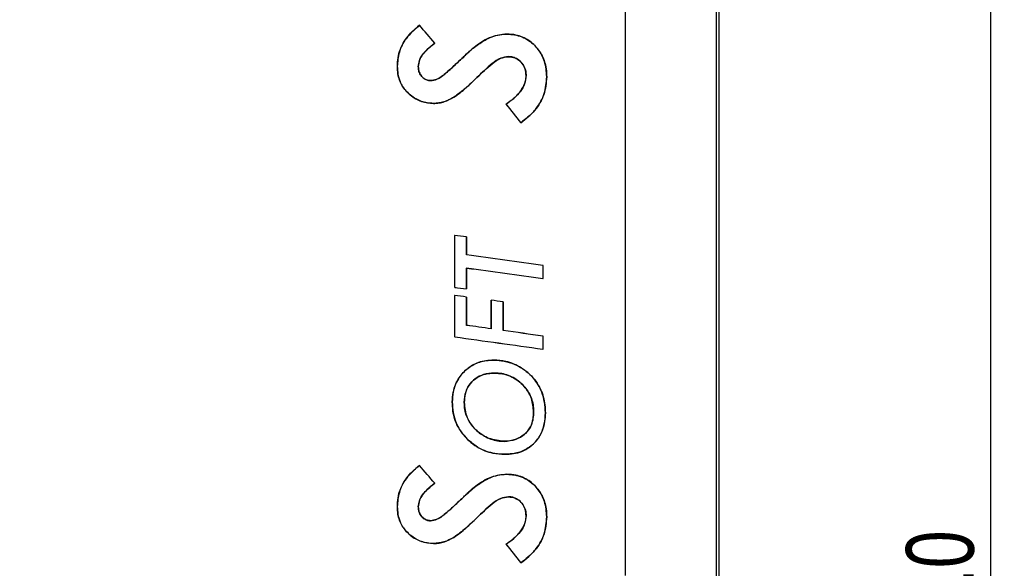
# Paper-space layout 'Sheet1' of a CAD drawing. Header units: millimetres. Extents: x -7 to 413, y -20 to 277.
# Tile 49 of 105: x 98 to 134, y 189 to 209. Entities that reach past the tile are written whole.
import ezdxf

# ---------------------------------------------------------------- set-up
doc = ezdxf.new("R2010")
doc.units = ezdxf.units.MM
doc.header["$PDSIZE"] = -1
doc.styles.add('SLDTEXTSTYLE1', font='TXT', dxfattribs={"width": 0.75})
doc.dimstyles.new('SLDDIMSTYLE1', dxfattribs={"dimtxt": 2.5, "dimasz": 3, "dimexe": 0, "dimexo": 0.0625, "dimtad": 1, "dimdec": 1, "dimlfac": 5, "dimrnd": 1e-09, "dimzin": 4, "dimdsep": 46, "dimtxsty": 'SLDTEXTSTYLE1', "dimblk1": 'CLOSED', "dimblk2": 'CLOSED', "dimsah": 1, "dimcen": 0.09, "dimadec": 0, "dimazin": 1, "dimtfac": 1, "dimtofl": 0, "dimtmove": 0, "dimatfit": 3, "dimldrblk": 'CLOSED', "dimfxl": 1, "dimfrac": 2, "dimtolj": 1, "dimtzin": 12, "dimarcsym": 0})

# ---------------------------------------------------------------- blocks, each defined once
blk = doc.blocks.new('_Closed')
at = {"color": 0, "linetype": 'ByBlock', "lineweight": -2}
for p, q in [((-1, 0.166667), (0, 0)), ((-1, 0.166667), (-1, -0.166667)), ((0, 0), (-1, -0.166667)), ((0, 0), (-1, 0))]:
    blk.add_line(p, q, dxfattribs=at)
blk = doc.blocks.new('_D_7')
at = {"color": 0, "linetype": 'Continuous', "lineweight": -2}
for p, q in [((109.439, 241.465), (133.994, 241.465)), ((133.994, 136.465), (133.994, 238.465)), ((98.239, 133.465), (133.994, 133.465))]:
    blk.add_line(p, q, dxfattribs=at)
at = {"layer": 'Defpoints', "color": 0}
for p in [(109.377, 241.465), (133.994, 241.465), (98.177, 133.465)]:
    blk.add_point(p, dxfattribs=at)
at = {"color": 0, "lineweight": -2, "xscale": 3, "yscale": 3, "zscale": 3}
for p, rotation in [((133.994, 241.465), 90), ((133.994, 133.465), 270)]:
    blk.add_blockref('_Closed', p, dxfattribs=dict(at, rotation=rotation))
at = {"color": 0, "lineweight": 18, "insert": (130.869, 187.465), "char_height": 2.5, "attachment_point": 2, "rotation": 90, "style": 'SLDTEXTSTYLE1'}
blk.add_mtext('\\A1;540.0', dxfattribs=at)

psp = doc.layouts.new('Sheet1')

# ---------------------------------------------------------------- linework, layer by layer
at = {"color": 7, "linetype": 'Continuous', "lineweight": 25}
for p, q in [((123.977, 140.465), (123.977, 232.866)), ((123.862, 232.751), (123.862, 140.579)), ((120.526, 188.936), (120.526, 224.795)), ((112.92, 209.218), (112.92, 209.22)), ((116.143, 208.896), (116.143, 208.897)), ((113.488, 208.566), (113.489, 208.566)), ((115, 208.456), (114.999, 208.457)), ((114.53, 208.039), (114.529, 208.04)), ((116.21, 208.065), (116.21, 208.064)), ((112.106, 207.707), (112.105, 207.707)), ((112.878, 207.7), (112.879, 207.7)), ((113.334, 207.181), (113.334, 207.182)), ((115.042, 207.294), (115.042, 207.293)), ((116.855, 207.37), (116.854, 207.37)), ((117.615, 207.322), (117.616, 207.322)), ((112.583, 206.652), (112.582, 206.651)), ((113.444, 206.342), (113.444, 206.341)), ((114.19, 206.57), (114.19, 206.569)), ((116.114, 206.316), (116.113, 206.316)), ((116.656, 205.628), (116.656, 205.627)), ((114.22, 201.478), (114.22, 199.562)), ((114.221, 201.477), (114.22, 201.478)), ((114.221, 199.563), (114.221, 201.477)), ((114.659, 201.42), (114.66, 201.42)), ((114.659, 201.42), (114.659, 200.761)), ((114.66, 200.761), (114.66, 201.42)), ((114.659, 200.761), (114.66, 200.761)), ((114.659, 200.275), (114.66, 200.274)), ((114.659, 200.275), (114.659, 199.503)), ((114.66, 199.502), (114.66, 200.274)), ((117.478, 200.366), (117.479, 200.367)), ((117.478, 200.366), (117.478, 199.889)), ((117.479, 199.888), (117.479, 200.367)), ((117.478, 199.889), (117.479, 199.888)), ((114.221, 199.563), (114.22, 199.562)), ((114.659, 199.503), (114.66, 199.502)), ((114.22, 199.264), (114.22, 197.736)), ((114.221, 199.263), (114.22, 199.264)), ((114.221, 197.736), (114.221, 199.263)), ((114.659, 199.205), (114.66, 199.205)), ((114.659, 199.205), (114.659, 198.161)), ((114.66, 198.162), (114.66, 199.205)), ((115.568, 199.086), (115.568, 198.033)), ((115.569, 199.085), (115.568, 199.086)), ((115.569, 198.032), (115.569, 199.085)), ((116.004, 199.027), (116.005, 199.028)), ((116.004, 199.027), (116.004, 197.971)), ((116.005, 197.972), (116.005, 199.028)), ((114.659, 198.161), (114.66, 198.162)), ((115.569, 198.032), (115.568, 198.033)), ((116.004, 197.971), (116.005, 197.972)), ((114.221, 197.736), (114.22, 197.736)), ((117.478, 197.762), (117.478, 197.284)), ((117.478, 197.762), (117.479, 197.762)), ((117.479, 197.283), (117.479, 197.762)), ((117.478, 197.284), (117.479, 197.283)), ((115.662, 196.882), (115.662, 196.882)), ((115.686, 196.403), (115.686, 196.402)), ((114.134, 195.336), (114.133, 195.336)), ((114.573, 195.322), (114.574, 195.322)), ((117.134, 194.969), (117.133, 194.969)), ((117.565, 194.934), (117.566, 194.934)), ((114.75, 193.908), (114.75, 193.907)), ((116.041, 193.885), (116.041, 193.886)), ((116.074, 193.408), (116.074, 193.407)), ((112.92, 192.994), (112.92, 192.996)), ((116.143, 192.672), (116.143, 192.673)), ((113.488, 192.342), (113.489, 192.342)), ((115, 192.232), (114.999, 192.232)), ((114.53, 191.815), (114.529, 191.816)), ((116.21, 191.84), (116.21, 191.84)), ((112.106, 191.482), (112.105, 191.482)), ((112.878, 191.476), (112.879, 191.476)), ((115.042, 191.07), (115.042, 191.069)), ((116.855, 191.145), (116.854, 191.145)), ((117.615, 191.098), (117.616, 191.098)), ((113.334, 190.957), (113.334, 190.958)), ((112.583, 190.428), (112.582, 190.427)), ((114.19, 190.346), (114.19, 190.345)), ((113.444, 190.118), (113.444, 190.117)), ((116.114, 190.092), (116.113, 190.092)), ((116.656, 189.404), (116.656, 189.402))]:
    psp.add_line(p, q, dxfattribs=at)
for centre, major_axis, ratio, start_param, end_param in [((72.177, 252.091), (-293.95, 337.218), 0.005734, 4.577962, 4.579916), ((72.177, 252.091), (-293.85, 337.103), 0.005734, 4.577918, 4.579869), ((72.177, 266.305), (-293.95, 373.916), 0.005393, 1.727684, 1.729554), ((72.177, 266.305), (-293.85, 373.789), 0.005393, 1.72774, 1.729606), ((72.177, 204.375), (293.956, -38.161), 0.008654, 1.426888, 1.4284), ((72.177, 204.375), (293.856, -38.148), 0.008654, 1.426842, 1.428348), ((72.177, 204.091), (293.856, -40.762), 0.008644, 1.417217, 1.426917), ((72.177, 204.091), (293.956, -40.775), 0.008644, 1.417267, 1.426964), ((72.177, 208.719), (293.856, -40.691), 0.008644, 4.858664, 4.868365), ((72.177, 208.719), (293.956, -40.705), 0.008644, 4.858618, 4.868315), ((72.177, 207.936), (293.956, -40.634), 0.008645, 4.857103, 4.858616), ((72.177, 207.936), (293.856, -40.62), 0.008645, 4.857155, 4.858662), ((72.177, 202.211), (293.956, -38.514), 0.008653, 1.426898, 1.428411), ((72.177, 202.211), (293.856, -38.501), 0.008653, 1.426852, 1.428359), ((72.177, 202.212), (293.956, -38.514), 0.008653, 1.422275, 1.423777), ((72.177, 202.212), (293.856, -38.501), 0.008653, 1.422227, 1.423723), ((72.177, 201.573), (293.856, -41.327), 0.008642, 1.423805, 1.426933), ((72.177, 201.573), (293.956, -41.341), 0.008642, 1.423858, 1.42698), ((72.177, 201.573), (293.856, -41.327), 0.008642, 1.417233, 1.422309), ((72.177, 201.573), (293.956, -41.341), 0.008642, 1.417283, 1.422357), ((72.177, 206.195), (293.956, -41.223), 0.008642, 4.85712, 4.868329), ((72.177, 206.195), (293.856, -41.209), 0.008642, 4.857172, 4.868379), ((72.177, 235.866), (-293.95, 337.218), 0.005734, 4.577962, 4.579916), ((72.177, 235.866), (-293.85, 337.103), 0.005734, 4.577918, 4.579869), ((72.177, 250.081), (-293.95, 373.916), 0.005393, 1.727684, 1.729554), ((72.177, 250.081), (-293.85, 373.789), 0.005393, 1.72774, 1.729606)]:
    psp.add_ellipse(centre, major_axis=major_axis, ratio=ratio, start_param=start_param, end_param=end_param, dxfattribs=at)
for points, knots in [([(112.92, 209.22), (112.744, 209.067), (112.426, 208.792), (112.148, 208.246), (112.119, 207.882), (112.105, 207.707)], [0, 0, 0, 0, 0.391216, 0.705293, 1, 1, 1, 1]), ([(112.106, 207.707), (112.11, 207.812), (112.12, 208.027), (112.239, 208.443), (112.5, 208.871), (112.793, 209.113), (112.92, 209.218)], [0, 0, 0, 0, 0.177604, 0.360091, 0.722125, 1, 1, 1, 1]), ([(116.143, 208.897), (115.949, 208.875), (115.645, 208.842), (115.272, 208.648), (115.091, 208.521), (114.999, 208.457)], [0, 0, 0, 0, 0.466818, 0.730996, 1, 1, 1, 1]), ([(115, 208.456), (115.128, 208.545), (115.418, 208.746), (115.822, 208.885), (116.081, 208.894), (116.143, 208.896)], [0, 0, 0, 0, 0.37521, 0.848716, 1, 1, 1, 1]), ([(117.616, 207.322), (117.602, 207.516), (117.576, 207.874), (117.325, 208.343), (116.961, 208.688), (116.541, 208.875), (116.257, 208.891), (116.143, 208.897)], [0, 0, 0, 0, 0.238177, 0.441344, 0.64427, 0.857386, 1, 1, 1, 1]), ([(116.143, 208.896), (116.239, 208.89), (116.43, 208.879), (116.793, 208.778), (117.165, 208.524), (117.472, 208.108), (117.601, 207.69), (117.611, 207.423), (117.615, 207.322)], [0, 0, 0, 0, 0.120093, 0.239685, 0.468986, 0.668274, 0.875647, 1, 1, 1, 1]), ([(113.488, 208.566), (113.388, 208.487), (113.17, 208.312), (112.924, 208.018), (112.89, 207.782), (112.878, 207.7)], [0, 0, 0, 0, 0.3536355, 0.774288, 1, 1, 1, 1]), ([(112.879, 207.7), (112.888, 207.774), (112.911, 207.958), (113.078, 208.199), (113.282, 208.404), (113.425, 208.516), (113.489, 208.566)], [0, 0, 0, 0, 0.202549, 0.500456, 0.777807, 1, 1, 1, 1]), ([(114.999, 208.457), (114.956, 208.423), (114.869, 208.354), (114.714, 208.213), (114.601, 208.108), (114.529, 208.04)], [0, 0, 0, 0, 0.2633246, 0.5279788, 1, 1, 1, 1]), ([(114.53, 208.039), (114.569, 208.077), (114.648, 208.153), (114.802, 208.294), (114.923, 208.393), (115, 208.456)], [0, 0, 0, 0, 0.2581925, 0.5228257, 1, 1, 1, 1]), ([(114.529, 208.04), (114.403, 207.921), (114.161, 207.693), (113.846, 207.407), (113.572, 207.216), (113.405, 207.192), (113.334, 207.182)], [0, 0, 0, 0, 0.347541, 0.664408, 0.858226, 1, 1, 1, 1]), ([(113.334, 207.181), (113.414, 207.194), (113.609, 207.225), (113.876, 207.437), (114.187, 207.714), (114.407, 207.923), (114.53, 208.039)], [0, 0, 0, 0, 0.160492, 0.39249, 0.662474, 1, 1, 1, 1]), ([(116.21, 208.065), (116.111, 208.052), (115.887, 208.024), (115.596, 207.811), (115.317, 207.559), (115.133, 207.382), (115.042, 207.294)], [0, 0, 0, 0, 0.206334, 0.468625, 0.734047, 1, 1, 1, 1]), ([(115.042, 207.293), (115.133, 207.381), (115.314, 207.555), (115.593, 207.806), (115.884, 208.022), (116.11, 208.051), (116.21, 208.064)], [0, 0, 0, 0, 0.262974, 0.526121, 0.791151, 1, 1, 1, 1]), ([(116.855, 207.37), (116.849, 207.45), (116.836, 207.609), (116.72, 207.82), (116.559, 207.972), (116.378, 208.053), (116.262, 208.061), (116.21, 208.065)], [0, 0, 0, 0, 0.2274915, 0.4472032, 0.6666907, 0.8512826, 1, 1, 1, 1]), ([(116.21, 208.064), (116.291, 208.055), (116.444, 208.039), (116.633, 207.91), (116.774, 207.738), (116.846, 207.547), (116.852, 207.419), (116.854, 207.37)], [0, 0, 0, 0, 0.230853, 0.434838, 0.637833, 0.859132, 1, 1, 1, 1]), ([(112.105, 207.707), (112.109, 207.612), (112.117, 207.421), (112.209, 207.105), (112.372, 206.838), (112.528, 206.699), (112.582, 206.651)], [0, 0, 0, 0, 0.2346905, 0.4770355, 0.8181421, 1, 1, 1, 1]), ([(112.583, 206.652), (112.474, 206.759), (112.256, 206.973), (112.121, 207.365), (112.11, 207.612), (112.106, 207.707)], [0, 0, 0, 0, 0.379317, 0.76253, 1, 1, 1, 1]), ([(112.878, 207.7), (112.884, 207.628), (112.895, 207.499), (112.993, 207.339), (113.114, 207.232), (113.236, 207.187), (113.308, 207.183), (113.334, 207.181)], [0, 0, 0, 0, 0.2765449, 0.4975676, 0.7180411, 0.8956487, 1, 1, 1, 1]), ([(113.334, 207.182), (113.283, 207.187), (113.182, 207.197), (113.054, 207.281), (112.949, 207.4), (112.887, 207.547), (112.881, 207.653), (112.879, 207.7)], [0, 0, 0, 0, 0.199932, 0.393784, 0.586198, 0.818112, 1, 1, 1, 1]), ([(115.042, 207.294), (114.974, 207.229), (114.838, 207.098), (114.564, 206.844), (114.339, 206.679), (114.19, 206.57)], [0, 0, 0, 0, 0.252186, 0.504514, 1, 1, 1, 1]), ([(114.19, 206.569), (114.268, 206.622), (114.423, 206.728), (114.706, 206.972), (114.908, 207.165), (115.042, 207.293)], [0, 0, 0, 0, 0.251261, 0.503498, 1, 1, 1, 1]), ([(116.854, 207.37), (116.843, 207.266), (116.819, 207.049), (116.599, 206.693), (116.337, 206.465), (116.145, 206.338), (116.113, 206.316)], [0, 0, 0, 0, 0.229346, 0.48243, 0.913548, 1, 1, 1, 1]), ([(116.114, 206.316), (116.212, 206.384), (116.428, 206.533), (116.689, 206.814), (116.838, 207.117), (116.851, 207.302), (116.855, 207.37)], [0, 0, 0, 0, 0.266904, 0.589301, 0.849123, 1, 1, 1, 1]), ([(116.656, 205.627), (116.76, 205.704), (116.971, 205.86), (117.288, 206.205), (117.564, 206.695), (117.599, 207.113), (117.616, 207.322)], [0, 0, 0, 0, 0.191995, 0.388289, 0.692748, 1, 1, 1, 1]), ([(117.615, 207.322), (117.595, 207.099), (117.554, 206.651), (117.193, 206.05), (116.837, 205.77), (116.656, 205.628)], [0, 0, 0, 0, 0.328031, 0.658974, 1, 1, 1, 1]), ([(112.582, 206.651), (112.647, 206.603), (112.775, 206.509), (113.06, 206.377), (113.291, 206.356), (113.444, 206.341)], [0, 0, 0, 0, 0.259509, 0.507571, 1, 1, 1, 1]), ([(113.444, 206.342), (113.364, 206.346), (113.14, 206.357), (112.839, 206.465), (112.652, 206.601), (112.583, 206.652)], [0, 0, 0, 0, 0.2584526, 0.7239021, 1, 1, 1, 1]), ([(114.19, 206.57), (114.131, 206.537), (114.012, 206.47), (113.766, 206.373), (113.571, 206.355), (113.444, 206.342)], [0, 0, 0, 0, 0.257369, 0.517268, 1, 1, 1, 1]), ([(113.444, 206.341), (113.512, 206.345), (113.647, 206.352), (113.903, 206.418), (114.077, 206.509), (114.19, 206.569)], [0, 0, 0, 0, 0.256234, 0.516058, 1, 1, 1, 1]), ([(115.662, 196.882), (115.469, 196.867), (115.114, 196.839), (114.66, 196.568), (114.329, 196.193), (114.154, 195.757), (114.14, 195.461), (114.133, 195.336)], [0, 0, 0, 0, 0.237107, 0.437359, 0.637174, 0.846871, 1, 1, 1, 1]), ([(114.134, 195.336), (114.141, 195.451), (114.155, 195.681), (114.267, 196.062), (114.519, 196.435), (114.911, 196.739), (115.317, 196.868), (115.57, 196.878), (115.662, 196.882)], [0, 0, 0, 0, 0.1414106, 0.2821708, 0.4836925, 0.6848203, 0.8862241, 1, 1, 1, 1]), ([(117.566, 194.934), (117.559, 195.065), (117.545, 195.325), (117.427, 195.772), (117.154, 196.233), (116.683, 196.621), (116.166, 196.848), (115.81, 196.872), (115.662, 196.882)], [0, 0, 0, 0, 0.128317, 0.2562135, 0.4513699, 0.6462422, 0.8529593, 1, 1, 1, 1]), ([(115.662, 196.882), (115.792, 196.873), (116.051, 196.855), (116.517, 196.707), (117.017, 196.388), (117.407, 195.848), (117.551, 195.333), (117.561, 195.035), (117.565, 194.934)], [0, 0, 0, 0, 0.128999, 0.257786, 0.483191, 0.705835, 0.901028, 1, 1, 1, 1]), ([(115.686, 196.403), (115.55, 196.394), (115.299, 196.377), (114.968, 196.205), (114.728, 195.952), (114.591, 195.641), (114.578, 195.424), (114.573, 195.322)], [0, 0, 0, 0, 0.233987, 0.431666, 0.629352, 0.826235, 1, 1, 1, 1]), ([(114.574, 195.322), (114.585, 195.461), (114.605, 195.711), (114.789, 196.031), (115.042, 196.254), (115.355, 196.383), (115.576, 196.396), (115.686, 196.402)], [0, 0, 0, 0, 0.235326, 0.426467, 0.617637, 0.809768, 1, 1, 1, 1]), ([(117.134, 194.969), (117.119, 195.138), (117.088, 195.481), (116.815, 195.911), (116.435, 196.236), (116.037, 196.387), (115.776, 196.399), (115.686, 196.403)], [0, 0, 0, 0, 0.220588, 0.449476, 0.652171, 0.879489, 1, 1, 1, 1]), ([(115.686, 196.402), (115.787, 196.396), (115.988, 196.384), (116.357, 196.272), (116.728, 196.008), (117.029, 195.592), (117.127, 195.224), (117.132, 195.016), (117.133, 194.969)], [0, 0, 0, 0, 0.134608, 0.268704, 0.509744, 0.725546, 0.938011, 1, 1, 1, 1]), ([(114.133, 195.336), (114.139, 195.207), (114.152, 194.945), (114.282, 194.498), (114.501, 194.146), (114.697, 193.958), (114.75, 193.907)], [0, 0, 0, 0, 0.240714, 0.489752, 0.862461, 1, 1, 1, 1]), ([(114.75, 193.908), (114.606, 194.064), (114.316, 194.377), (114.152, 194.905), (114.139, 195.227), (114.134, 195.336)], [0, 0, 0, 0, 0.396441, 0.795236, 1, 1, 1, 1]), ([(114.573, 195.322), (114.593, 195.133), (114.631, 194.772), (114.929, 194.34), (115.327, 194.048), (115.71, 193.902), (115.962, 193.889), (116.041, 193.885)], [0, 0, 0, 0, 0.246991, 0.469999, 0.665426, 0.894612, 1, 1, 1, 1]), ([(116.041, 193.886), (115.854, 193.909), (115.493, 193.953), (115.045, 194.234), (114.732, 194.607), (114.591, 194.989), (114.578, 195.232), (114.574, 195.322)], [0, 0, 0, 0, 0.24753, 0.4789647, 0.6801476, 0.8814544, 1, 1, 1, 1]), ([(116.041, 193.885), (116.193, 193.899), (116.465, 193.924), (116.807, 194.13), (117.027, 194.4), (117.122, 194.698), (117.13, 194.885), (117.134, 194.969)], [0, 0, 0, 0, 0.26329, 0.469899, 0.677573, 0.854504, 1, 1, 1, 1]), ([(117.133, 194.969), (117.12, 194.807), (117.099, 194.54), (116.897, 194.222), (116.641, 194.023), (116.346, 193.902), (116.136, 193.891), (116.041, 193.886)], [0, 0, 0, 0, 0.276953, 0.455465, 0.633596, 0.835143, 1, 1, 1, 1]), ([(116.074, 193.407), (116.18, 193.413), (116.392, 193.424), (116.744, 193.516), (117.099, 193.732), (117.391, 194.09), (117.545, 194.511), (117.559, 194.799), (117.566, 194.934)], [0, 0, 0, 0, 0.133061, 0.265589, 0.454301, 0.642873, 0.832111, 1, 1, 1, 1]), ([(117.565, 194.934), (117.56, 194.827), (117.549, 194.614), (117.462, 194.255), (117.254, 193.89), (116.9, 193.588), (116.486, 193.429), (116.204, 193.414), (116.074, 193.408)], [0, 0, 0, 0, 0.133018, 0.265473, 0.455729, 0.645962, 0.837611, 1, 1, 1, 1]), ([(116.074, 193.408), (115.951, 193.414), (115.616, 193.429), (115.146, 193.591), (114.864, 193.816), (114.75, 193.908)], [0, 0, 0, 0, 0.2564209, 0.6982988, 1, 1, 1, 1]), ([(114.75, 193.907), (114.846, 193.828), (115.106, 193.617), (115.569, 193.435), (115.927, 193.415), (116.074, 193.407)], [0, 0, 0, 0, 0.256612, 0.693649, 1, 1, 1, 1]), ([(112.92, 192.996), (112.744, 192.843), (112.426, 192.568), (112.148, 192.022), (112.119, 191.658), (112.105, 191.482)], [0, 0, 0, 0, 0.391216, 0.705293, 1, 1, 1, 1]), ([(112.106, 191.482), (112.11, 191.588), (112.12, 191.803), (112.239, 192.219), (112.5, 192.647), (112.793, 192.889), (112.92, 192.994)], [0, 0, 0, 0, 0.1776031, 0.3600914, 0.7221248, 1, 1, 1, 1]), ([(116.143, 192.673), (115.949, 192.651), (115.645, 192.617), (115.272, 192.424), (115.091, 192.297), (114.999, 192.232)], [0, 0, 0, 0, 0.466818, 0.730995, 1, 1, 1, 1]), ([(115, 192.232), (115.128, 192.321), (115.418, 192.522), (115.822, 192.661), (116.081, 192.67), (116.143, 192.672)], [0, 0, 0, 0, 0.375211, 0.848716, 1, 1, 1, 1]), ([(117.616, 191.098), (117.602, 191.292), (117.576, 191.65), (117.325, 192.118), (116.961, 192.464), (116.541, 192.65), (116.257, 192.666), (116.143, 192.673)], [0, 0, 0, 0, 0.238178, 0.441343, 0.64427, 0.857386, 1, 1, 1, 1]), ([(116.143, 192.672), (116.239, 192.666), (116.43, 192.655), (116.793, 192.554), (117.165, 192.3), (117.472, 191.883), (117.601, 191.466), (117.611, 191.199), (117.615, 191.098)], [0, 0, 0, 0, 0.1200934, 0.2396851, 0.4689856, 0.6682742, 0.8756479, 1, 1, 1, 1]), ([(113.488, 192.342), (113.388, 192.262), (113.17, 192.088), (112.924, 191.794), (112.89, 191.558), (112.878, 191.476)], [0, 0, 0, 0, 0.353635, 0.774287, 1, 1, 1, 1]), ([(112.879, 191.476), (112.888, 191.55), (112.911, 191.733), (113.078, 191.975), (113.282, 192.18), (113.425, 192.292), (113.489, 192.342)], [0, 0, 0, 0, 0.202549, 0.500456, 0.777807, 1, 1, 1, 1]), ([(114.999, 192.232), (114.956, 192.198), (114.869, 192.13), (114.714, 191.989), (114.601, 191.884), (114.529, 191.816)], [0, 0, 0, 0, 0.263324, 0.527979, 1, 1, 1, 1]), ([(114.53, 191.815), (114.569, 191.853), (114.648, 191.928), (114.802, 192.07), (114.923, 192.168), (115, 192.232)], [0, 0, 0, 0, 0.258194, 0.522826, 1, 1, 1, 1]), ([(114.529, 191.816), (114.403, 191.697), (114.161, 191.468), (113.846, 191.182), (113.572, 190.991), (113.405, 190.968), (113.334, 190.958)], [0, 0, 0, 0, 0.34754, 0.664409, 0.858226, 1, 1, 1, 1]), ([(113.334, 190.957), (113.414, 190.97), (113.609, 191.001), (113.876, 191.213), (114.187, 191.49), (114.407, 191.699), (114.53, 191.815)], [0, 0, 0, 0, 0.160492, 0.39249, 0.662474, 1, 1, 1, 1]), ([(115.042, 191.069), (115.133, 191.157), (115.314, 191.331), (115.593, 191.582), (115.884, 191.798), (116.11, 191.827), (116.21, 191.84)], [0, 0, 0, 0, 0.2629743, 0.5261202, 0.7911507, 1, 1, 1, 1]), ([(116.21, 191.84), (116.111, 191.828), (115.887, 191.8), (115.596, 191.586), (115.317, 191.334), (115.133, 191.158), (115.042, 191.07)], [0, 0, 0, 0, 0.206334, 0.468626, 0.734047, 1, 1, 1, 1]), ([(116.21, 191.84), (116.291, 191.831), (116.444, 191.815), (116.633, 191.686), (116.774, 191.514), (116.846, 191.323), (116.852, 191.195), (116.854, 191.145)], [0, 0, 0, 0, 0.230854, 0.434838, 0.637832, 0.859132, 1, 1, 1, 1]), ([(116.855, 191.145), (116.849, 191.226), (116.836, 191.385), (116.72, 191.596), (116.559, 191.748), (116.378, 191.829), (116.262, 191.837), (116.21, 191.84)], [0, 0, 0, 0, 0.227493, 0.447203, 0.666691, 0.851283, 1, 1, 1, 1]), ([(112.105, 191.482), (112.109, 191.388), (112.117, 191.197), (112.209, 190.88), (112.372, 190.614), (112.528, 190.475), (112.582, 190.427)], [0, 0, 0, 0, 0.23469, 0.477036, 0.818142, 1, 1, 1, 1]), ([(112.583, 190.428), (112.474, 190.534), (112.256, 190.749), (112.121, 191.141), (112.11, 191.388), (112.106, 191.482)], [0, 0, 0, 0, 0.379317, 0.762528, 1, 1, 1, 1]), ([(112.878, 191.476), (112.884, 191.404), (112.895, 191.275), (112.993, 191.114), (113.114, 191.008), (113.236, 190.963), (113.308, 190.959), (113.334, 190.957)], [0, 0, 0, 0, 0.276545, 0.497569, 0.71804, 0.895649, 1, 1, 1, 1]), ([(113.334, 190.958), (113.283, 190.963), (113.182, 190.973), (113.054, 191.057), (112.949, 191.176), (112.887, 191.323), (112.881, 191.429), (112.879, 191.476)], [0, 0, 0, 0, 0.199932, 0.393784, 0.586198, 0.818112, 1, 1, 1, 1]), ([(115.042, 191.07), (114.974, 191.005), (114.838, 190.874), (114.564, 190.62), (114.339, 190.455), (114.19, 190.346)], [0, 0, 0, 0, 0.252186, 0.504515, 1, 1, 1, 1]), ([(114.19, 190.345), (114.268, 190.398), (114.423, 190.504), (114.706, 190.748), (114.908, 190.941), (115.042, 191.069)], [0, 0, 0, 0, 0.25126, 0.503497, 1, 1, 1, 1]), ([(116.854, 191.145), (116.843, 191.042), (116.819, 190.825), (116.599, 190.468), (116.337, 190.241), (116.145, 190.114), (116.113, 190.092)], [0, 0, 0, 0, 0.229347, 0.48243, 0.913548, 1, 1, 1, 1]), ([(116.114, 190.092), (116.212, 190.16), (116.428, 190.309), (116.689, 190.59), (116.838, 190.893), (116.851, 191.077), (116.855, 191.145)], [0, 0, 0, 0, 0.266905, 0.589301, 0.849122, 1, 1, 1, 1]), ([(116.656, 189.402), (116.76, 189.48), (116.971, 189.636), (117.288, 189.981), (117.564, 190.471), (117.599, 190.889), (117.616, 191.098)], [0, 0, 0, 0, 0.191995, 0.3882887, 0.6927482, 1, 1, 1, 1]), ([(117.615, 191.098), (117.595, 190.875), (117.554, 190.426), (117.193, 189.826), (116.837, 189.546), (116.656, 189.404)], [0, 0, 0, 0, 0.328032, 0.658974, 1, 1, 1, 1]), ([(112.582, 190.427), (112.647, 190.379), (112.775, 190.285), (113.06, 190.153), (113.291, 190.132), (113.444, 190.117)], [0, 0, 0, 0, 0.259509, 0.507571, 1, 1, 1, 1]), ([(113.444, 190.118), (113.364, 190.122), (113.14, 190.133), (112.839, 190.24), (112.652, 190.377), (112.583, 190.428)], [0, 0, 0, 0, 0.2584526, 0.7239021, 1, 1, 1, 1]), ([(114.19, 190.346), (114.131, 190.313), (114.012, 190.246), (113.766, 190.149), (113.571, 190.13), (113.444, 190.118)], [0, 0, 0, 0, 0.25737, 0.517269, 1, 1, 1, 1]), ([(113.444, 190.117), (113.512, 190.121), (113.647, 190.128), (113.903, 190.194), (114.077, 190.285), (114.19, 190.345)], [0, 0, 0, 0, 0.256234, 0.516058, 1, 1, 1, 1])]:
    psp.add_open_spline(points, degree=3, knots=knots, dxfattribs=at)

# ---------------------------------------------------------------- dimensions: what is measured, and where the dimension line sits
at = {"color": 7, "linetype": 'Continuous', "lineweight": 18}
dim = psp.add_linear_dim(base=(133.994, 241.465), p1=(98.177, 133.465), p2=(109.377, 241.465), angle=90, dimstyle='SLDDIMSTYLE1', dxfattribs=at)
dim.commit()
dim.dimension.update_dxf_attribs({"geometry": '_D_7', "text_midpoint": (133.994, 187.465), "dimtype": 160})

doc.saveas('drawing.dxf')
